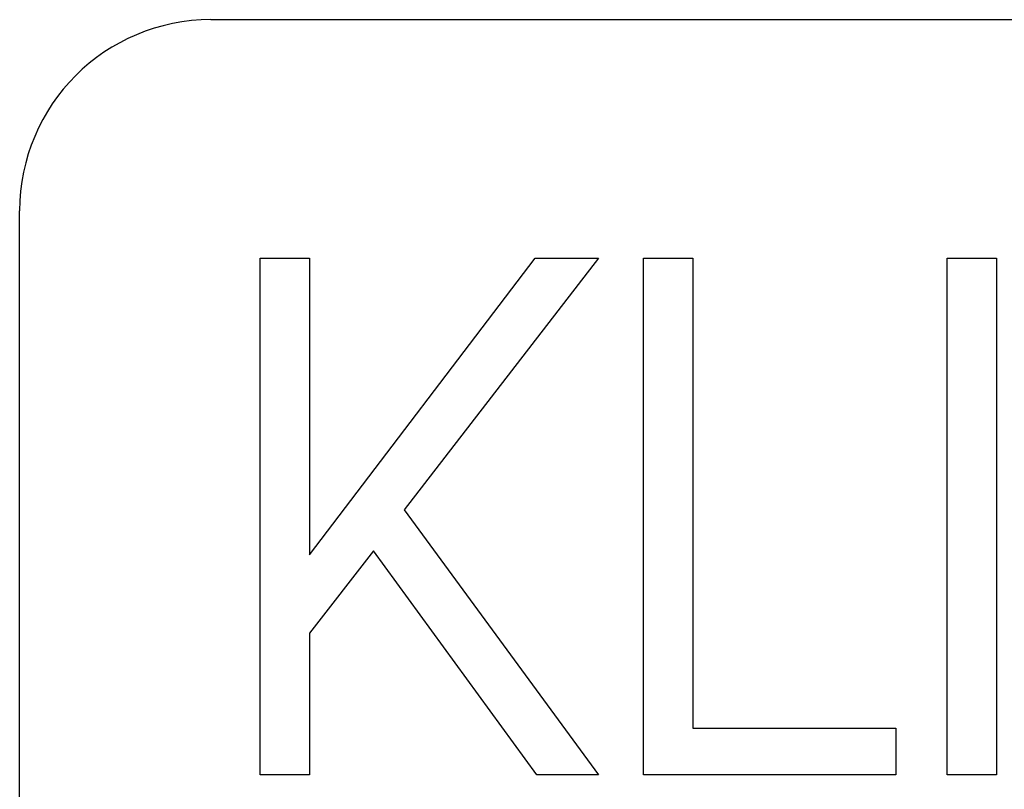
# Model space of a CAD drawing. Extents: x -55 to 3310, y -427 to 1727.
# Tile 58 of 79: x 987 to 1002, y 558 to 570. Entities that reach past the tile are written whole.
import ezdxf

# ---------------------------------------------------------------- set-up
doc = ezdxf.new("R2010")
doc.units = 0
doc.linetypes.add('DURCHGEHEND', pattern=[0])
doc.layers.add('KF_PASSIO_SUB_15_FRONT', color=7, linetype='DURCHGEHEND')

# ---------------------------------------------------------------- blocks, each defined once
blk = doc.blocks.new('KF_PASSIO_SUB_15_FRONT')
at = {"layer": 'KF_PASSIO_SUB_15_FRONT'}
for p, q in [((-240.75, -351.632), (-201.75, -351.632)), ((-243.75, -393.632), (-243.75, -354.632)), ((-239.978, -363.488), (-239.978, -355.377)), ((-239.978, -355.377), (-239.205, -355.377)), ((-239.978, -355.377), (-239.205, -355.377)), ((-239.978, -363.488), (-239.978, -355.377)), ((-239.205, -355.377), (-239.205, -360.035)), ((-239.205, -360.035), (-235.661, -355.377)), ((-239.205, -360.035), (-235.661, -355.377)), ((-239.205, -355.377), (-239.205, -360.035)), ((-234.668, -355.377), (-237.716, -359.328)), ((-234.668, -355.377), (-237.716, -359.328)), ((-235.661, -355.377), (-234.668, -355.377)), ((-235.661, -355.377), (-234.668, -355.377)), ((-233.964, -363.488), (-233.964, -355.377)), ((-233.964, -355.377), (-233.191, -355.377)), ((-233.964, -355.377), (-233.191, -355.377)), ((-233.964, -363.488), (-233.964, -355.377)), ((-233.191, -355.377), (-233.191, -362.758)), ((-233.191, -355.377), (-233.191, -362.758)), ((-229.198, -363.488), (-229.198, -355.377)), ((-229.198, -355.377), (-228.424, -355.377)), ((-229.198, -355.377), (-228.424, -355.377)), ((-229.198, -363.488), (-229.198, -355.377)), ((-228.424, -355.377), (-228.424, -363.488)), ((-228.424, -355.377), (-228.424, -363.488)), ((-237.716, -359.328), (-234.668, -363.488)), ((-237.716, -359.328), (-234.668, -363.488)), ((-238.2, -359.973), (-239.205, -361.262)), ((-238.2, -359.973), (-239.205, -361.262)), ((-235.638, -363.488), (-238.2, -359.973)), ((-235.638, -363.488), (-238.2, -359.973)), ((-239.205, -361.262), (-239.205, -363.488)), ((-239.205, -361.262), (-239.205, -363.488)), ((-233.191, -362.758), (-230.005, -362.758)), ((-233.191, -362.758), (-230.005, -362.758)), ((-230.005, -362.758), (-230.005, -363.488)), ((-230.005, -362.758), (-230.005, -363.488)), ((-239.205, -363.488), (-239.978, -363.488)), ((-239.205, -363.488), (-239.978, -363.488)), ((-234.668, -363.488), (-235.638, -363.488)), ((-234.668, -363.488), (-235.638, -363.488)), ((-230.005, -363.488), (-233.964, -363.488)), ((-230.005, -363.488), (-233.964, -363.488)), ((-228.424, -363.488), (-229.198, -363.488)), ((-228.424, -363.488), (-229.198, -363.488))]:
    blk.add_line(p, q, dxfattribs=at)
blk.add_arc((-240.75, -354.632), 3, 90, 180, dxfattribs=at)

msp = doc.modelspace()

# ---------------------------------------------------------------- block references
at = {"layer": 'KF_PASSIO_SUB_15_FRONT'}
msp.add_blockref('KF_PASSIO_SUB_15_FRONT', (1230.283, 921.763), dxfattribs=at)

doc.saveas('drawing.dxf')
